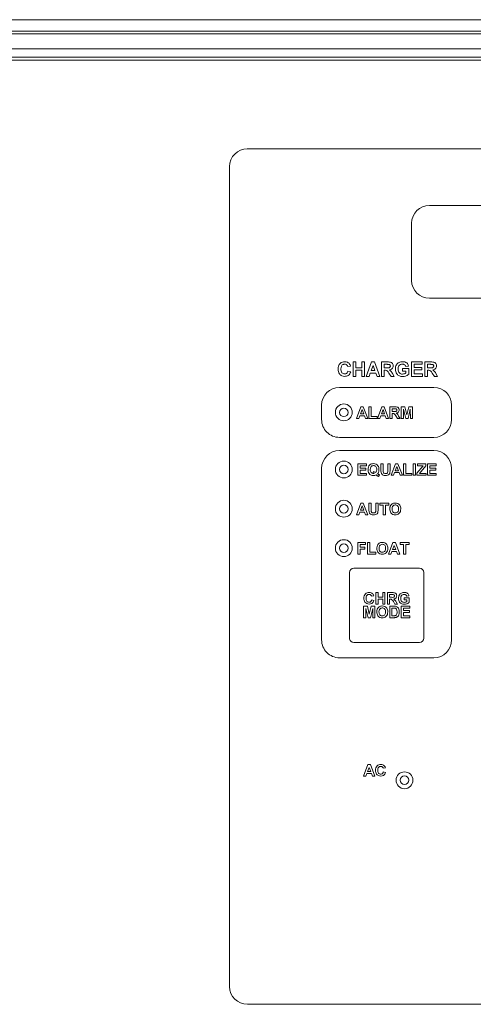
# Paper-space layout '3' of a CAD drawing. Header units: inches. Extents: x 1 to 109, y 1 to 85.
# Tile 36 of 44: x 47.18 to 50.35, y 58.51 to 65.4. Entities that reach past the tile are written whole.
import ezdxf

# ---------------------------------------------------------------- set-up
doc = ezdxf.new("R2010")
doc.units = ezdxf.units.IN
doc.header["$MEASUREMENT"] = 0

psp = doc.layouts.new('3')

# ---------------------------------------------------------------- linework, layer by layer
at = {"color": 7, "linetype": 'Continuous', "lineweight": 15, "ltscale": 5}
for p, q in [((40.9398, 65.3971), (56.7248, 65.3971)), ((56.7248, 65.3173), (40.9398, 65.3173)), ((42.0298, 65.2973), (56.1798, 65.2973)), ((56.4049, 65.1937), (41.1427, 65.1937)), ((56.4049, 65.1339), (41.1427, 65.1339)), ((41.0427, 65.1139), (56.4049, 65.1139)), ((48.7687, 64.4936), (48.8937, 64.4936)), ((48.8937, 64.4942), (48.8937, 64.4936)), ((54.2687, 64.4936), (48.8937, 64.4942)), ((48.6438, 58.6307), (48.6437, 64.3686)), ((52.9937, 64.0971), (50.0437, 64.0971)), ((49.9187, 63.9721), (49.9187, 63.5721)), ((50.0437, 63.4471), (52.9937, 63.4471)), ((49.5093, 62.9006), (49.5093, 63.0017)), ((49.5093, 63.0017), (49.5288, 63.0017)), ((49.5288, 63.0017), (49.5288, 62.9615)), ((49.5702, 62.9615), (49.5702, 63.0017)), ((49.5702, 63.0017), (49.5897, 63.0017)), ((49.5897, 63.0017), (49.5897, 62.9006)), ((49.6001, 62.9006), (49.6383, 63.0017)), ((49.6383, 63.0017), (49.6589, 63.0017)), ((49.6589, 63.0017), (49.6973, 62.9006)), ((49.7077, 62.9006), (49.7077, 63.0017)), ((49.7077, 63.0017), (49.7501, 63.0017)), ((49.9177, 62.9006), (49.9177, 63.0017)), ((49.9177, 63.0017), (49.9929, 63.0017)), ((49.9929, 63.0017), (49.9929, 62.9849)), ((50.011, 62.9006), (50.011, 63.0017)), ((50.011, 63.0017), (50.0534, 63.0017)), ((49.4912, 62.9732), (49.4717, 62.9693)), ((49.473, 62.9382), (49.4925, 62.9317)), ((49.5288, 62.9615), (49.5702, 62.9615)), ((49.5702, 62.9447), (49.5288, 62.9447)), ((49.5288, 62.9447), (49.5288, 62.9006)), ((49.5702, 62.9006), (49.5702, 62.9447)), ((49.6293, 62.9239), (49.6208, 62.9006)), ((49.6681, 62.9239), (49.6293, 62.9239)), ((49.6487, 62.9771), (49.6354, 62.9408)), ((49.6354, 62.9408), (49.662, 62.9408)), ((49.662, 62.9408), (49.6487, 62.9771)), ((49.6767, 62.9006), (49.6681, 62.9239)), ((49.7436, 62.9849), (49.7271, 62.9849)), ((49.7271, 62.9849), (49.7271, 62.9602)), ((49.7271, 62.9602), (49.7428, 62.9602)), ((49.7315, 62.9434), (49.7271, 62.9434)), ((49.7271, 62.9434), (49.7271, 62.9006)), ((49.7744, 62.9006), (49.76, 62.9236)), ((49.7849, 62.9206), (49.7971, 62.9006)), ((49.8541, 62.9382), (49.8541, 62.9551)), ((49.8541, 62.9551), (49.8982, 62.9551)), ((49.8788, 62.9382), (49.8541, 62.9382)), ((49.8969, 62.9732), (49.8775, 62.9693)), ((49.8788, 62.925), (49.8788, 62.9382)), ((49.8982, 62.9551), (49.8982, 62.9144)), ((49.9929, 62.9849), (49.9371, 62.9849)), ((49.9371, 62.9849), (49.9371, 62.9628)), ((49.9371, 62.9628), (49.989, 62.9628)), ((49.989, 62.946), (49.9371, 62.946)), ((49.9371, 62.946), (49.9371, 62.9175)), ((49.989, 62.9628), (49.989, 62.946)), ((50.047, 62.9849), (50.0304, 62.9849)), ((50.0304, 62.9849), (50.0304, 62.9602)), ((50.0304, 62.9602), (50.0461, 62.9602)), ((50.0348, 62.9434), (50.0304, 62.9434)), ((50.0304, 62.9434), (50.0304, 62.9006)), ((50.0777, 62.9006), (50.0633, 62.9236)), ((50.0882, 62.9206), (50.1005, 62.9006)), ((49.5288, 62.9006), (49.5093, 62.9006)), ((49.5897, 62.9006), (49.5702, 62.9006)), ((49.6208, 62.9006), (49.6001, 62.9006)), ((49.6973, 62.9006), (49.6767, 62.9006)), ((49.7271, 62.9006), (49.7077, 62.9006)), ((49.7971, 62.9006), (49.7744, 62.9006)), ((49.9942, 62.9006), (49.9177, 62.9006)), ((49.9371, 62.9175), (49.9942, 62.9175)), ((49.9942, 62.9175), (49.9942, 62.9006)), ((50.0304, 62.9006), (50.011, 62.9006)), ((50.1005, 62.9006), (50.0777, 62.9006)), ((50.0737, 62.8237), (49.4137, 62.8237)), ((49.2887, 62.6987), (49.2887, 62.5987)), ((49.5336, 62.6068), (49.5642, 62.6877)), ((49.5725, 62.668), (49.5619, 62.6389)), ((49.5642, 62.6877), (49.5806, 62.6877)), ((49.5831, 62.6389), (49.5725, 62.668)), ((49.5806, 62.6877), (49.6114, 62.6068)), ((49.6197, 62.6877), (49.6352, 62.6877)), ((49.6197, 62.6068), (49.6197, 62.6877)), ((49.6352, 62.6877), (49.6352, 62.6203)), ((49.6798, 62.6068), (49.7104, 62.6877)), ((49.7187, 62.668), (49.7081, 62.6389)), ((49.7104, 62.6877), (49.7269, 62.6877)), ((49.7293, 62.6389), (49.7187, 62.668)), ((49.7269, 62.6877), (49.7576, 62.6068)), ((49.7659, 62.6068), (49.7659, 62.6877)), ((49.7659, 62.6877), (49.7998, 62.6877)), ((49.7947, 62.6742), (49.7814, 62.6742)), ((49.7814, 62.6742), (49.7814, 62.6545)), ((49.7814, 62.6545), (49.794, 62.6545)), ((49.8457, 62.6068), (49.8457, 62.6877)), ((49.8457, 62.6877), (49.8721, 62.6877)), ((49.8618, 62.6705), (49.8613, 62.6068)), ((49.877, 62.6068), (49.8618, 62.6705)), ((49.8721, 62.6877), (49.8857, 62.6325)), ((49.8857, 62.6325), (49.8993, 62.6877)), ((49.9095, 62.6705), (49.8943, 62.6068)), ((49.8993, 62.6877), (49.9256, 62.6877)), ((49.91, 62.6068), (49.9095, 62.6705)), ((49.9256, 62.6877), (49.9256, 62.6068)), ((50.1987, 62.5987), (50.1987, 62.6987)), ((49.5502, 62.6068), (49.5336, 62.6068)), ((49.557, 62.6255), (49.5502, 62.6068)), ((49.588, 62.6255), (49.557, 62.6255)), ((49.5619, 62.6389), (49.5831, 62.6389)), ((49.5949, 62.6068), (49.588, 62.6255)), ((49.6114, 62.6068), (49.5949, 62.6068)), ((49.6767, 62.6068), (49.6197, 62.6068)), ((49.6352, 62.6203), (49.6767, 62.6203)), ((49.6767, 62.6203), (49.6767, 62.6068)), ((49.6964, 62.6068), (49.6798, 62.6068)), ((49.7032, 62.6255), (49.6964, 62.6068)), ((49.7343, 62.6255), (49.7032, 62.6255)), ((49.7081, 62.6389), (49.7293, 62.6389)), ((49.7411, 62.6068), (49.7343, 62.6255)), ((49.7576, 62.6068), (49.7411, 62.6068)), ((49.7814, 62.6068), (49.7659, 62.6068)), ((49.7849, 62.641), (49.7814, 62.641)), ((49.7814, 62.641), (49.7814, 62.6068)), ((49.8193, 62.6068), (49.8078, 62.6252)), ((49.8374, 62.6068), (49.8193, 62.6068)), ((49.8276, 62.6228), (49.8374, 62.6068)), ((49.8613, 62.6068), (49.8457, 62.6068)), ((49.8943, 62.6068), (49.877, 62.6068)), ((49.9256, 62.6068), (49.91, 62.6068)), ((49.4137, 62.4737), (50.0737, 62.4737)), ((50.0737, 62.3812), (49.4137, 62.3812)), ((49.2887, 62.2562), (49.2887, 61.0562)), ((49.5419, 62.208), (49.5419, 62.2889)), ((49.5419, 62.2889), (49.602, 62.2889)), ((49.602, 62.2754), (49.5574, 62.2754)), ((49.5574, 62.2754), (49.5574, 62.2578)), ((49.5574, 62.2578), (49.5989, 62.2578)), ((49.5989, 62.2443), (49.5574, 62.2443)), ((49.5574, 62.2443), (49.5574, 62.2215)), ((49.5989, 62.2578), (49.5989, 62.2443)), ((49.602, 62.2889), (49.602, 62.2754)), ((49.6477, 62.2256), (49.6522, 62.235)), ((49.7037, 62.2889), (49.7192, 62.2889)), ((49.7037, 62.2459), (49.7037, 62.2889)), ((49.7192, 62.2889), (49.7192, 62.245)), ((49.7524, 62.244), (49.7524, 62.2889)), ((49.7524, 62.2889), (49.768, 62.2889)), ((49.768, 62.2889), (49.768, 62.2466)), ((49.7763, 62.208), (49.8068, 62.2889)), ((49.8151, 62.2692), (49.8046, 62.2401)), ((49.8046, 62.2401), (49.8258, 62.2401)), ((49.8068, 62.2889), (49.8233, 62.2889)), ((49.8258, 62.2401), (49.8151, 62.2692)), ((49.8233, 62.2889), (49.854, 62.208)), ((49.8623, 62.2889), (49.8779, 62.2889)), ((49.8623, 62.208), (49.8623, 62.2889)), ((49.8779, 62.2889), (49.8779, 62.2215)), ((49.9297, 62.208), (49.9297, 62.2889)), ((49.9297, 62.2889), (49.9453, 62.2889)), ((49.9453, 62.2889), (49.9453, 62.208)), ((49.9546, 62.2225), (49.9993, 62.2754)), ((49.9598, 62.2754), (49.9598, 62.2889)), ((49.9598, 62.2889), (50.0189, 62.2889)), ((49.9993, 62.2754), (49.9598, 62.2754)), ((50.0189, 62.2754), (49.9734, 62.2215)), ((50.0189, 62.2889), (50.0189, 62.2754)), ((50.0303, 62.2889), (50.0905, 62.2889)), ((50.0303, 62.208), (50.0303, 62.2889)), ((50.0905, 62.2754), (50.0459, 62.2754)), ((50.0459, 62.2754), (50.0459, 62.2578)), ((50.0459, 62.2578), (50.0874, 62.2578)), ((50.0874, 62.2443), (50.0459, 62.2443)), ((50.0459, 62.2443), (50.0459, 62.2215)), ((50.0874, 62.2578), (50.0874, 62.2443)), ((50.0905, 62.2889), (50.0905, 62.2754)), ((50.1987, 61.0562), (50.1987, 62.2562)), ((49.6031, 62.208), (49.5419, 62.208)), ((49.5574, 62.2215), (49.6031, 62.2215)), ((49.6031, 62.2215), (49.6031, 62.208)), ((49.6933, 62.2121), (49.6873, 62.2007)), ((49.7929, 62.208), (49.7763, 62.208)), ((49.7997, 62.2267), (49.7929, 62.208)), ((49.8307, 62.2267), (49.7997, 62.2267)), ((49.8375, 62.208), (49.8307, 62.2267)), ((49.854, 62.208), (49.8375, 62.208)), ((49.9194, 62.208), (49.8623, 62.208)), ((49.8779, 62.2215), (49.9194, 62.2215)), ((49.9194, 62.2215), (49.9194, 62.208)), ((49.9453, 62.208), (49.9297, 62.208)), ((49.9546, 62.208), (49.9546, 62.2225)), ((50.02, 62.208), (49.9546, 62.208)), ((49.9734, 62.2215), (50.02, 62.2215)), ((50.02, 62.2215), (50.02, 62.208)), ((50.0915, 62.208), (50.0303, 62.208)), ((50.0459, 62.2215), (50.0915, 62.2215)), ((50.0915, 62.2215), (50.0915, 62.208)), ((49.5336, 61.9324), (49.5642, 62.0133)), ((49.5725, 61.9936), (49.5619, 61.9645)), ((49.5619, 61.9645), (49.5831, 61.9645)), ((49.5642, 62.0133), (49.5806, 62.0133)), ((49.5831, 61.9645), (49.5725, 61.9936)), ((49.5806, 62.0133), (49.6114, 61.9324)), ((49.6197, 62.0133), (49.6352, 62.0133)), ((49.6197, 61.9703), (49.6197, 62.0133)), ((49.6352, 62.0133), (49.6352, 61.9694)), ((49.6684, 61.9684), (49.6684, 62.0133)), ((49.6684, 62.0133), (49.684, 62.0133)), ((49.684, 62.0133), (49.684, 61.971)), ((49.6954, 61.9998), (49.6954, 62.0133)), ((49.6954, 62.0133), (49.7586, 62.0133)), ((49.7192, 61.9998), (49.6954, 61.9998)), ((49.7192, 61.9324), (49.7192, 61.9998)), ((49.7586, 61.9998), (49.7348, 61.9998)), ((49.7348, 61.9998), (49.7348, 61.9324)), ((49.7586, 62.0133), (49.7586, 61.9998)), ((49.5502, 61.9324), (49.5336, 61.9324)), ((49.557, 61.9511), (49.5502, 61.9324)), ((49.588, 61.9511), (49.557, 61.9511)), ((49.5949, 61.9324), (49.588, 61.9511)), ((49.6114, 61.9324), (49.5949, 61.9324)), ((49.7348, 61.9324), (49.7192, 61.9324)), ((49.5419, 61.7377), (49.5968, 61.7377)), ((49.5419, 61.6568), (49.5419, 61.7377)), ((49.5968, 61.7242), (49.5574, 61.7242)), ((49.5574, 61.7242), (49.5574, 61.7045)), ((49.5574, 61.7045), (49.5917, 61.7045)), ((49.5917, 61.691), (49.5574, 61.691)), ((49.5574, 61.691), (49.5574, 61.6568)), ((49.5917, 61.7045), (49.5917, 61.691)), ((49.5968, 61.7377), (49.5968, 61.7242)), ((49.6103, 61.6568), (49.6103, 61.7377)), ((49.6103, 61.7377), (49.6259, 61.7377)), ((49.6259, 61.7377), (49.6259, 61.6703)), ((49.7576, 61.6568), (49.7882, 61.7377)), ((49.7965, 61.718), (49.7859, 61.6889)), ((49.7859, 61.6889), (49.8071, 61.6889)), ((49.7882, 61.7377), (49.8047, 61.7377)), ((49.8071, 61.6889), (49.7965, 61.718)), ((49.8047, 61.7377), (49.8354, 61.6568)), ((49.8385, 61.7242), (49.8385, 61.7377)), ((49.8385, 61.7377), (49.9017, 61.7377)), ((49.8623, 61.7242), (49.8385, 61.7242)), ((49.8623, 61.6568), (49.8623, 61.7242)), ((49.9017, 61.7242), (49.8779, 61.7242)), ((49.8779, 61.7242), (49.8779, 61.6568)), ((49.9017, 61.7377), (49.9017, 61.7242)), ((49.5574, 61.6568), (49.5419, 61.6568)), ((49.6674, 61.6568), (49.6103, 61.6568)), ((49.6259, 61.6703), (49.6674, 61.6703)), ((49.6674, 61.6703), (49.6674, 61.6568)), ((49.7742, 61.6568), (49.7576, 61.6568)), ((49.781, 61.6755), (49.7742, 61.6568)), ((49.8121, 61.6755), (49.781, 61.6755)), ((49.8189, 61.6568), (49.8121, 61.6755)), ((49.8354, 61.6568), (49.8189, 61.6568)), ((49.8779, 61.6568), (49.8623, 61.6568)), ((49.9737, 61.5587), (49.5137, 61.5587)), ((49.4837, 61.5287), (49.4837, 61.0687)), ((50.0037, 61.0687), (50.0037, 61.5287)), ((49.6535, 61.3645), (49.638, 61.3614)), ((49.639, 61.3365), (49.6546, 61.3313)), ((49.668, 61.3064), (49.668, 61.3873)), ((49.668, 61.3873), (49.6836, 61.3873)), ((49.6836, 61.3873), (49.6836, 61.3551)), ((49.6836, 61.3551), (49.7168, 61.3551)), ((49.7168, 61.3417), (49.6836, 61.3417)), ((49.6836, 61.3417), (49.6836, 61.3064)), ((49.7168, 61.3551), (49.7168, 61.3873)), ((49.7168, 61.3873), (49.7323, 61.3873)), ((49.7168, 61.3064), (49.7168, 61.3417)), ((49.7323, 61.3873), (49.7323, 61.3064)), ((49.7489, 61.3064), (49.7489, 61.3873)), ((49.7489, 61.3873), (49.7829, 61.3873)), ((49.7645, 61.3738), (49.7645, 61.3541)), ((49.7777, 61.3738), (49.7645, 61.3738)), ((49.7645, 61.3541), (49.777, 61.3541)), ((49.768, 61.3406), (49.7645, 61.3406)), ((49.7645, 61.3406), (49.7645, 61.3064)), ((49.8661, 61.3365), (49.8661, 61.35)), ((49.8661, 61.35), (49.9014, 61.35)), ((49.8858, 61.3365), (49.8661, 61.3365)), ((49.9003, 61.3645), (49.8848, 61.3614)), ((49.8858, 61.3259), (49.8858, 61.3365)), ((49.9014, 61.35), (49.9014, 61.3175)), ((49.5825, 61.2117), (49.5825, 61.2926)), ((49.5825, 61.2926), (49.6088, 61.2926)), ((49.5986, 61.2754), (49.598, 61.2117)), ((49.6137, 61.2117), (49.5986, 61.2754)), ((49.6088, 61.2926), (49.6224, 61.2374)), ((49.6224, 61.2374), (49.636, 61.2926)), ((49.6463, 61.2754), (49.6311, 61.2117)), ((49.636, 61.2926), (49.6623, 61.2926)), ((49.6468, 61.2117), (49.6463, 61.2754)), ((49.6623, 61.2926), (49.6623, 61.2117)), ((49.6836, 61.3064), (49.668, 61.3064)), ((49.7323, 61.3064), (49.7168, 61.3064)), ((49.7645, 61.3064), (49.7489, 61.3064)), ((49.765, 61.2926), (49.7947, 61.2926)), ((49.765, 61.2117), (49.765, 61.2926)), ((49.7883, 61.2791), (49.7806, 61.2791)), ((49.7806, 61.2791), (49.7806, 61.2252)), ((49.8023, 61.3064), (49.7908, 61.3248)), ((49.8205, 61.3064), (49.8023, 61.3064)), ((49.8107, 61.3224), (49.8205, 61.3064)), ((49.8459, 61.2117), (49.8459, 61.2926)), ((49.8459, 61.2926), (49.906, 61.2926)), ((49.906, 61.2791), (49.8615, 61.2791)), ((49.8615, 61.2791), (49.8615, 61.2615)), ((49.906, 61.2926), (49.906, 61.2791)), ((49.598, 61.2117), (49.5825, 61.2117)), ((49.6311, 61.2117), (49.6137, 61.2117)), ((49.6623, 61.2117), (49.6468, 61.2117)), ((49.7955, 61.2117), (49.765, 61.2117)), ((49.7806, 61.2252), (49.7934, 61.2252)), ((49.9071, 61.2117), (49.8459, 61.2117)), ((49.8615, 61.2615), (49.9029, 61.2615)), ((49.9029, 61.248), (49.8615, 61.248)), ((49.8615, 61.248), (49.8615, 61.2252)), ((49.8615, 61.2252), (49.9071, 61.2252)), ((49.9029, 61.2615), (49.9029, 61.248)), ((49.9071, 61.2252), (49.9071, 61.2117)), ((49.5137, 61.0387), (49.9737, 61.0387)), ((49.4137, 60.9312), (50.0737, 60.9312)), ((49.5826, 60.1027), (49.6132, 60.1836)), ((49.6215, 60.1639), (49.6109, 60.1349)), ((49.6132, 60.1836), (49.6297, 60.1836)), ((49.6322, 60.1349), (49.6215, 60.1639)), ((49.6297, 60.1836), (49.6604, 60.1027)), ((49.5992, 60.1027), (49.5826, 60.1027)), ((49.6061, 60.1214), (49.5992, 60.1027)), ((49.6371, 60.1214), (49.6061, 60.1214)), ((49.6109, 60.1349), (49.6322, 60.1349)), ((49.6439, 60.1027), (49.6371, 60.1214)), ((49.6604, 60.1027), (49.6439, 60.1027)), ((49.7351, 60.1608), (49.7195, 60.1577)), ((49.7206, 60.1328), (49.7361, 60.1276)), ((48.7688, 58.5057), (54.2688, 58.5056))]:
    psp.add_line(p, q, dxfattribs=at)
at = {"color": 7, "linetype": 'Continuous', "lineweight": 15, "ltscale": 25}
for centre, radius in [((49.4437, 62.6487), 0.059), ((49.4437, 62.6487), 0.03), ((49.4437, 62.2487), 0.059), ((49.4437, 62.2487), 0.03), ((49.4437, 61.9743), 0.059), ((49.4437, 61.9737), 0.03), ((49.4437, 61.6987), 0.059), ((49.4437, 61.6987), 0.03), ((49.8687, 60.0737), 0.059), ((49.8687, 60.0737), 0.03)]:
    psp.add_circle(centre, radius, dxfattribs=at)
for centre, radius, start, end in [((48.7687, 64.3686), 0.125, 90.00629, 180.00041), ((50.0437, 63.9721), 0.125, 90.00041, 180.00041), ((50.0437, 63.5721), 0.125, 180.00041, 270.00041), ((49.4137, 62.6987), 0.125, 90.00079, 180.00079), ((50.0737, 62.6987), 0.125, 0.00079, 90.00079), ((49.4137, 62.5987), 0.125, 180.00079, 270.00079), ((50.0737, 62.5987), 0.125, 270.00079, 0.00079), ((49.4137, 62.2562), 0.125, 90.00079, 180.00041), ((50.0737, 62.2562), 0.125, 0.00079, 90.00079), ((49.5137, 61.5287), 0.03, 90.00041, 180.00041), ((49.9737, 61.5287), 0.03, 0.00079, 90.00041), ((49.5137, 61.0687), 0.03, 180.00041, 270.00079), ((49.9737, 61.0687), 0.03, 270.00079, 0.00079), ((49.4137, 61.0562), 0.125, 180.00041, 270.00079), ((50.0737, 61.0562), 0.125, 270.00079, 0.00079), ((48.7688, 58.6307), 0.125, 180.00041, 269.99981)]:
    psp.add_arc(centre, radius, start, end, dxfattribs=at)
at = {"color": 7, "linetype": 'Continuous', "lineweight": 15, "ltscale": 5}
for points, knots in [([(49.4043, 62.9509), (49.4048, 62.9584), (49.4057, 62.9732), (49.417, 62.9914), (49.4336, 63.0017), (49.4453, 63.0026), (49.4511, 63.003)], [0, 0, 0, 0, 0.280688, 0.559622, 0.779535, 1, 1, 1, 1]), ([(49.4511, 63.003), (49.4573, 63.0026), (49.4684, 63.0018), (49.4771, 62.995), (49.4809, 62.992)], [0, 0, 0, 0, 0.559913, 1, 1, 1, 1]), ([(49.4809, 62.992), (49.4835, 62.9888), (49.4881, 62.9832), (49.4902, 62.9763), (49.4912, 62.9732)], [0, 0, 0, 0, 0.5589598, 1, 1, 1, 1]), ([(49.7501, 63.0017), (49.7547, 63.0017), (49.7638, 63.0015), (49.7755, 62.9991), (49.7827, 62.993), (49.7879, 62.9853), (49.7888, 62.9783), (49.7893, 62.9737)], [0, 0, 0, 0, 0.251138, 0.500538, 0.625743, 0.751054, 1, 1, 1, 1]), ([(49.8049, 62.9515), (49.8052, 62.9567), (49.8059, 62.9672), (49.8115, 62.9809), (49.82, 62.9916), (49.827, 62.9959), (49.8305, 62.998)], [0, 0, 0, 0, 0.280146, 0.55998, 0.779944, 1, 1, 1, 1]), ([(49.8305, 62.998), (49.8349, 62.9997), (49.8426, 63.0027), (49.8508, 63.0029), (49.8544, 63.003)], [0, 0, 0, 0, 0.559238, 1, 1, 1, 1]), ([(49.8544, 63.003), (49.8598, 63.0028), (49.8704, 63.0023), (49.8842, 62.9958), (49.8933, 62.9853), (49.8957, 62.9772), (49.8969, 62.9732)], [0, 0, 0, 0, 0.2806738, 0.55986, 0.7797589, 1, 1, 1, 1]), ([(50.0534, 63.0017), (50.058, 63.0017), (50.0672, 63.0015), (50.0789, 62.9991), (50.086, 62.993), (50.0913, 62.9853), (50.0921, 62.9783), (50.0927, 62.9737)], [0, 0, 0, 0, 0.251138, 0.500538, 0.625743, 0.751054, 1, 1, 1, 1]), ([(49.4504, 62.9006), (49.4432, 62.9014), (49.4288, 62.903), (49.413, 62.9169), (49.4053, 62.934), (49.4046, 62.9453), (49.4043, 62.9509)], [0, 0, 0, 0, 0.279571, 0.558708, 0.779053, 1, 1, 1, 1]), ([(49.4498, 62.9862), (49.4467, 62.9859), (49.4407, 62.9855), (49.4327, 62.9807), (49.4246, 62.9701), (49.4241, 62.9597), (49.4238, 62.9524)], [0, 0, 0, 0, 0.18715, 0.3739802, 0.5607377, 1, 1, 1, 1]), ([(49.4238, 62.9524), (49.4239, 62.9478), (49.4242, 62.9386), (49.4289, 62.9262), (49.4387, 62.9186), (49.446, 62.9178), (49.4496, 62.9175)], [0, 0, 0, 0, 0.281346, 0.560537, 0.780083, 1, 1, 1, 1]), ([(49.4496, 62.9175), (49.4528, 62.9178), (49.4592, 62.9184), (49.4688, 62.9255), (49.4714, 62.9334), (49.473, 62.9382)], [0, 0, 0, 0, 0.280473, 0.560455, 1, 1, 1, 1]), ([(49.4717, 62.9693), (49.4708, 62.972), (49.469, 62.9774), (49.4631, 62.9828), (49.4564, 62.9858), (49.452, 62.986), (49.4498, 62.9862)], [0, 0, 0, 0, 0.27983, 0.559275, 0.779493, 1, 1, 1, 1]), ([(49.4925, 62.9317), (49.4907, 62.9267), (49.4871, 62.9167), (49.4728, 62.9029), (49.4589, 62.9015), (49.4504, 62.9006)], [0, 0, 0, 0, 0.281276, 0.561399, 1, 1, 1, 1]), ([(49.76, 62.9236), (49.7564, 62.9297), (49.7513, 62.9382), (49.7396, 62.9435), (49.7342, 62.9434), (49.7315, 62.9434)], [0, 0, 0, 0, 0.560986, 0.779305, 1, 1, 1, 1]), ([(49.7428, 62.9602), (49.7485, 62.96), (49.7556, 62.9598), (49.764, 62.962), (49.7674, 62.9647), (49.7696, 62.9685), (49.7698, 62.9714), (49.7699, 62.9728)], [0, 0, 0, 0, 0.500908, 0.625718, 0.750365, 0.875021, 1, 1, 1, 1]), ([(49.7591, 62.9845), (49.7562, 62.9847), (49.7511, 62.9849), (49.7459, 62.9849), (49.7436, 62.9849)], [0, 0, 0, 0, 0.559921, 1, 1, 1, 1]), ([(49.7699, 62.9728), (49.7697, 62.9745), (49.7695, 62.9778), (49.7658, 62.9828), (49.7616, 62.9839), (49.7591, 62.9845)], [0, 0, 0, 0, 0.281084, 0.561281, 1, 1, 1, 1]), ([(49.7893, 62.9737), (49.789, 62.9698), (49.7883, 62.962), (49.7817, 62.9528), (49.773, 62.9477), (49.767, 62.9465), (49.764, 62.9459)], [0, 0, 0, 0, 0.279943, 0.558974, 0.779184, 1, 1, 1, 1]), ([(49.764, 62.9459), (49.7687, 62.9419), (49.7773, 62.9347), (49.7825, 62.9249), (49.7849, 62.9206)], [0, 0, 0, 0, 0.558188, 1, 1, 1, 1]), ([(49.8555, 62.8993), (49.8478, 62.9), (49.8325, 62.9014), (49.8147, 62.9153), (49.8063, 62.9335), (49.8054, 62.9455), (49.8049, 62.9515)], [0, 0, 0, 0, 0.280091, 0.558748, 0.779191, 1, 1, 1, 1]), ([(49.8542, 62.9862), (49.8494, 62.9857), (49.8397, 62.9848), (49.8292, 62.9753), (49.8248, 62.9636), (49.8245, 62.9561), (49.8243, 62.9523)], [0, 0, 0, 0, 0.279802, 0.558331, 0.778826, 1, 1, 1, 1]), ([(49.8243, 62.9523), (49.8246, 62.9474), (49.825, 62.9375), (49.8315, 62.9247), (49.8424, 62.9172), (49.8502, 62.9165), (49.8541, 62.9162)], [0, 0, 0, 0, 0.2810362, 0.5600061, 0.7797692, 1, 1, 1, 1]), ([(49.8541, 62.9162), (49.8591, 62.9168), (49.868, 62.9179), (49.8755, 62.9228), (49.8788, 62.925)], [0, 0, 0, 0, 0.559098, 1, 1, 1, 1]), ([(49.8775, 62.9693), (49.8764, 62.9721), (49.8744, 62.9775), (49.8681, 62.983), (49.861, 62.9858), (49.8565, 62.9861), (49.8542, 62.9862)], [0, 0, 0, 0, 0.279821, 0.559279, 0.779466, 1, 1, 1, 1]), ([(50.0633, 62.9236), (50.0597, 62.9297), (50.0546, 62.9382), (50.043, 62.9435), (50.0375, 62.9434), (50.0348, 62.9434)], [0, 0, 0, 0, 0.5609861, 0.7793046, 1, 1, 1, 1]), ([(50.0461, 62.9602), (50.0518, 62.96), (50.059, 62.9598), (50.0673, 62.962), (50.0708, 62.9647), (50.073, 62.9685), (50.0731, 62.9714), (50.0732, 62.9728)], [0, 0, 0, 0, 0.500908, 0.625718, 0.750365, 0.875021, 1, 1, 1, 1]), ([(50.0624, 62.9845), (50.0595, 62.9847), (50.0544, 62.9849), (50.0492, 62.9849), (50.047, 62.9849)], [0, 0, 0, 0, 0.559921, 1, 1, 1, 1]), ([(50.0732, 62.9728), (50.0731, 62.9745), (50.0728, 62.9778), (50.0691, 62.9828), (50.065, 62.9839), (50.0624, 62.9845)], [0, 0, 0, 0, 0.2810837, 0.5612808, 1, 1, 1, 1]), ([(50.0927, 62.9737), (50.0923, 62.9698), (50.0917, 62.962), (50.0851, 62.9528), (50.0763, 62.9477), (50.0703, 62.9465), (50.0673, 62.9459)], [0, 0, 0, 0, 0.279943, 0.558974, 0.779184, 1, 1, 1, 1]), ([(50.0673, 62.9459), (50.0721, 62.9419), (50.0806, 62.9347), (50.0859, 62.9249), (50.0882, 62.9206)], [0, 0, 0, 0, 0.558188, 1, 1, 1, 1]), ([(49.8982, 62.9144), (49.8909, 62.9097), (49.8779, 62.9011), (49.8624, 62.8999), (49.8555, 62.8993)], [0, 0, 0, 0, 0.5589632, 1, 1, 1, 1]), ([(49.794, 62.6545), (49.7985, 62.6543), (49.8043, 62.6542), (49.8109, 62.6559), (49.8137, 62.6581), (49.8154, 62.6611), (49.8156, 62.6634), (49.8157, 62.6646)], [0, 0, 0, 0, 0.500908, 0.625718, 0.750365, 0.875021, 1, 1, 1, 1]), ([(49.807, 62.6739), (49.8047, 62.674), (49.8006, 62.6742), (49.7965, 62.6742), (49.7947, 62.6742)], [0, 0, 0, 0, 0.559921, 1, 1, 1, 1]), ([(49.7998, 62.6877), (49.8035, 62.6876), (49.8108, 62.6875), (49.8202, 62.6856), (49.8259, 62.6807), (49.8301, 62.6746), (49.8308, 62.669), (49.8312, 62.6653)], [0, 0, 0, 0, 0.2511382, 0.5005379, 0.6257426, 0.7510544, 1, 1, 1, 1]), ([(49.8157, 62.6646), (49.8156, 62.6659), (49.8153, 62.6685), (49.8124, 62.6725), (49.8091, 62.6734), (49.807, 62.6739)], [0, 0, 0, 0, 0.2810837, 0.5612808, 1, 1, 1, 1]), ([(49.8312, 62.6653), (49.831, 62.6622), (49.8304, 62.6559), (49.8252, 62.6485), (49.8181, 62.6445), (49.8133, 62.6435), (49.8109, 62.643)], [0, 0, 0, 0, 0.2799434, 0.5589736, 0.7791835, 1, 1, 1, 1]), ([(49.8109, 62.643), (49.8147, 62.6398), (49.8216, 62.6341), (49.8258, 62.6263), (49.8276, 62.6228)], [0, 0, 0, 0, 0.558188, 1, 1, 1, 1]), ([(49.8078, 62.6252), (49.8048, 62.6301), (49.8008, 62.6369), (49.7915, 62.6411), (49.7871, 62.641), (49.7849, 62.641)], [0, 0, 0, 0, 0.560986, 0.779305, 1, 1, 1, 1]), ([(49.6134, 62.2484), (49.6138, 62.2545), (49.6146, 62.2665), (49.624, 62.2811), (49.6378, 62.2889), (49.6472, 62.2896), (49.6519, 62.2899)], [0, 0, 0, 0, 0.280611, 0.559473, 0.779376, 1, 1, 1, 1]), ([(49.6523, 62.207), (49.6462, 62.2075), (49.6341, 62.2085), (49.6204, 62.2198), (49.6142, 62.2342), (49.6137, 62.2437), (49.6134, 62.2484)], [0, 0, 0, 0, 0.280094, 0.55863, 0.778953, 1, 1, 1, 1]), ([(49.6518, 62.2764), (49.648, 62.276), (49.6404, 62.2751), (49.6301, 62.2647), (49.6294, 62.2547), (49.629, 62.2486)], [0, 0, 0, 0, 0.280274, 0.559935, 1, 1, 1, 1]), ([(49.629, 62.2486), (49.6292, 62.2449), (49.6295, 62.2373), (49.6341, 62.2276), (49.642, 62.2214), (49.648, 62.2208), (49.651, 62.2204)], [0, 0, 0, 0, 0.281112, 0.560283, 0.780117, 1, 1, 1, 1]), ([(49.6746, 62.2484), (49.6745, 62.2522), (49.6741, 62.2598), (49.6692, 62.2697), (49.6609, 62.2756), (49.6549, 62.2762), (49.6518, 62.2764)], [0, 0, 0, 0, 0.281125, 0.560142, 0.779815, 1, 1, 1, 1]), ([(49.6519, 62.2899), (49.6579, 62.2894), (49.6699, 62.2883), (49.6833, 62.277), (49.6894, 62.2627), (49.6899, 62.2534), (49.6902, 62.2487)], [0, 0, 0, 0, 0.279931, 0.558662, 0.778972, 1, 1, 1, 1]), ([(49.6522, 62.235), (49.6552, 62.2338), (49.6605, 62.2318), (49.6653, 62.2286), (49.6674, 62.2272)], [0, 0, 0, 0, 0.55986, 1, 1, 1, 1]), ([(49.6674, 62.2272), (49.6698, 62.2308), (49.6742, 62.2372), (49.6745, 62.2449), (49.6746, 62.2484)], [0, 0, 0, 0, 0.557902, 1, 1, 1, 1]), ([(49.6873, 62.2305), (49.6863, 62.2282), (49.6845, 62.224), (49.6816, 62.2205), (49.6804, 62.2189)], [0, 0, 0, 0, 0.559768, 1, 1, 1, 1]), ([(49.6902, 62.2487), (49.6901, 62.2452), (49.6899, 62.239), (49.6881, 62.2331), (49.6873, 62.2305)], [0, 0, 0, 0, 0.56001, 1, 1, 1, 1]), ([(49.7053, 62.2255), (49.7047, 62.2293), (49.7037, 62.236), (49.7037, 62.2429), (49.7037, 62.2459)], [0, 0, 0, 0, 0.559743, 1, 1, 1, 1]), ([(49.7192, 62.245), (49.7192, 62.2425), (49.7192, 62.2379), (49.7196, 62.2334), (49.7199, 62.2314)], [0, 0, 0, 0, 0.56018, 1, 1, 1, 1]), ([(49.7199, 62.2314), (49.7205, 62.2295), (49.7219, 62.2257), (49.7279, 62.2211), (49.7331, 62.2207), (49.7363, 62.2204)], [0, 0, 0, 0, 0.280066, 0.560124, 1, 1, 1, 1]), ([(49.7363, 62.2204), (49.7392, 62.2206), (49.7435, 62.2208), (49.7483, 62.2239), (49.7519, 62.2284), (49.7523, 62.2357), (49.7524, 62.2413), (49.7524, 62.244)], [0, 0, 0, 0, 0.249624, 0.37455, 0.499562, 0.749, 1, 1, 1, 1]), ([(49.768, 62.2466), (49.7681, 62.2411), (49.7683, 62.2302), (49.7631, 62.2146), (49.7498, 62.2075), (49.7411, 62.2071), (49.7368, 62.207)], [0, 0, 0, 0, 0.2822197, 0.5591896, 0.778866, 1, 1, 1, 1]), ([(49.6576, 62.2215), (49.6558, 62.2224), (49.6526, 62.224), (49.6492, 62.2251), (49.6477, 62.2256)], [0, 0, 0, 0, 0.55996, 1, 1, 1, 1]), ([(49.651, 62.2204), (49.6522, 62.2205), (49.6545, 62.2206), (49.6567, 62.2212), (49.6576, 62.2215)], [0, 0, 0, 0, 0.559889, 1, 1, 1, 1]), ([(49.6695, 62.2104), (49.6664, 62.2093), (49.6608, 62.2073), (49.6549, 62.207), (49.6523, 62.207)], [0, 0, 0, 0, 0.5596432, 1, 1, 1, 1]), ([(49.6802, 62.2035), (49.6782, 62.2048), (49.6746, 62.207), (49.671, 62.2094), (49.6695, 62.2104)], [0, 0, 0, 0, 0.559954, 1, 1, 1, 1]), ([(49.6873, 62.2007), (49.686, 62.2012), (49.6835, 62.2019), (49.6812, 62.203), (49.6802, 62.2035)], [0, 0, 0, 0, 0.559851, 1, 1, 1, 1]), ([(49.6804, 62.2189), (49.6827, 62.2174), (49.6868, 62.2147), (49.6913, 62.2129), (49.6933, 62.2121)], [0, 0, 0, 0, 0.559937, 1, 1, 1, 1]), ([(49.7368, 62.207), (49.733, 62.207), (49.7256, 62.2072), (49.7157, 62.2107), (49.7084, 62.2172), (49.7063, 62.2227), (49.7053, 62.2255)], [0, 0, 0, 0, 0.28103, 0.560407, 0.780283, 1, 1, 1, 1]), ([(49.6213, 61.9499), (49.6207, 61.9537), (49.6197, 61.9604), (49.6197, 61.9673), (49.6197, 61.9703)], [0, 0, 0, 0, 0.559743, 1, 1, 1, 1]), ([(49.6352, 61.9694), (49.6352, 61.9669), (49.6352, 61.9623), (49.6356, 61.9578), (49.6359, 61.9558)], [0, 0, 0, 0, 0.56018, 1, 1, 1, 1]), ([(49.6359, 61.9558), (49.6365, 61.9539), (49.6379, 61.9501), (49.6439, 61.9455), (49.6491, 61.9451), (49.6523, 61.9448)], [0, 0, 0, 0, 0.280066, 0.560124, 1, 1, 1, 1]), ([(49.6523, 61.9448), (49.6552, 61.945), (49.6595, 61.9452), (49.6643, 61.9483), (49.6679, 61.9528), (49.6683, 61.9601), (49.6684, 61.9657), (49.6684, 61.9684)], [0, 0, 0, 0, 0.249624, 0.37455, 0.499562, 0.749, 1, 1, 1, 1]), ([(49.684, 61.971), (49.6841, 61.9655), (49.6843, 61.9546), (49.6791, 61.939), (49.6658, 61.9319), (49.6571, 61.9315), (49.6528, 61.9314)], [0, 0, 0, 0, 0.2822197, 0.5591896, 0.778866, 1, 1, 1, 1]), ([(49.7659, 61.9724), (49.766, 61.9763), (49.7662, 61.9833), (49.7685, 61.99), (49.7695, 61.9929)], [0, 0, 0, 0, 0.560171, 1, 1, 1, 1]), ([(49.8044, 61.9314), (49.7984, 61.9319), (49.7865, 61.933), (49.773, 61.9442), (49.7667, 61.9583), (49.7661, 61.9677), (49.7659, 61.9724)], [0, 0, 0, 0, 0.279942, 0.558704, 0.779045, 1, 1, 1, 1]), ([(49.7695, 61.9929), (49.7719, 61.9972), (49.7762, 62.0049), (49.7838, 62.0092), (49.7871, 62.0111)], [0, 0, 0, 0, 0.559956, 1, 1, 1, 1]), ([(49.8043, 62.0008), (49.8005, 62.0004), (49.7928, 61.9995), (49.7825, 61.989), (49.7819, 61.979), (49.7814, 61.9729)], [0, 0, 0, 0, 0.280278, 0.559877, 1, 1, 1, 1]), ([(49.7814, 61.9729), (49.7816, 61.9691), (49.782, 61.9614), (49.7871, 61.9517), (49.7953, 61.9457), (49.8013, 61.9451), (49.8043, 61.9448)], [0, 0, 0, 0, 0.281021, 0.560116, 0.779939, 1, 1, 1, 1]), ([(49.7871, 62.0111), (49.7902, 62.0122), (49.7957, 62.0141), (49.8016, 62.0142), (49.8041, 62.0143)], [0, 0, 0, 0, 0.559564, 1, 1, 1, 1]), ([(49.8041, 62.0143), (49.8102, 62.0138), (49.8222, 62.0126), (49.8356, 62.0012), (49.8419, 61.9869), (49.8424, 61.9774), (49.8426, 61.9727)], [0, 0, 0, 0, 0.279831, 0.558669, 0.779006, 1, 1, 1, 1]), ([(49.8271, 61.9731), (49.8269, 61.9769), (49.8266, 61.9845), (49.8217, 61.9943), (49.8133, 62.0001), (49.8073, 62.0006), (49.8043, 62.0008)], [0, 0, 0, 0, 0.281087, 0.560013, 0.779691, 1, 1, 1, 1]), ([(49.8043, 61.9448), (49.8082, 61.9453), (49.8159, 61.9463), (49.826, 61.957), (49.8267, 61.967), (49.8271, 61.9731)], [0, 0, 0, 0, 0.279991, 0.559768, 1, 1, 1, 1]), ([(49.8426, 61.9727), (49.8422, 61.9667), (49.8414, 61.9548), (49.832, 61.9403), (49.8184, 61.9324), (49.8091, 61.9317), (49.8044, 61.9314)], [0, 0, 0, 0, 0.280551, 0.5594882, 0.779434, 1, 1, 1, 1]), ([(49.6528, 61.9314), (49.649, 61.9314), (49.6416, 61.9316), (49.6317, 61.9351), (49.6244, 61.9416), (49.6223, 61.9471), (49.6213, 61.9499)], [0, 0, 0, 0, 0.28103, 0.560407, 0.780283, 1, 1, 1, 1]), ([(49.6757, 61.6968), (49.6758, 61.7007), (49.676, 61.7077), (49.6783, 61.7144), (49.6793, 61.7173)], [0, 0, 0, 0, 0.560171, 1, 1, 1, 1]), ([(49.7142, 61.6558), (49.7082, 61.6563), (49.6962, 61.6574), (49.6828, 61.6686), (49.6764, 61.6827), (49.6759, 61.6921), (49.6757, 61.6968)], [0, 0, 0, 0, 0.279942, 0.558704, 0.779045, 1, 1, 1, 1]), ([(49.6793, 61.7173), (49.6817, 61.7216), (49.6859, 61.7293), (49.6935, 61.7336), (49.6969, 61.7355)], [0, 0, 0, 0, 0.559956, 1, 1, 1, 1]), ([(49.7141, 61.7252), (49.7103, 61.7248), (49.7026, 61.7239), (49.6923, 61.7134), (49.6916, 61.7034), (49.6912, 61.6973)], [0, 0, 0, 0, 0.280278, 0.559877, 1, 1, 1, 1]), ([(49.6912, 61.6973), (49.6914, 61.6935), (49.6918, 61.6858), (49.6969, 61.6761), (49.7051, 61.6701), (49.7111, 61.6695), (49.7141, 61.6692)], [0, 0, 0, 0, 0.281021, 0.560116, 0.779939, 1, 1, 1, 1]), ([(49.6969, 61.7355), (49.7, 61.7366), (49.7055, 61.7385), (49.7114, 61.7386), (49.7139, 61.7387)], [0, 0, 0, 0, 0.5595644, 1, 1, 1, 1]), ([(49.7139, 61.7387), (49.72, 61.7381), (49.732, 61.737), (49.7454, 61.7256), (49.7517, 61.7113), (49.7522, 61.7018), (49.7524, 61.6971)], [0, 0, 0, 0, 0.279831, 0.558669, 0.779006, 1, 1, 1, 1]), ([(49.7369, 61.6975), (49.7367, 61.7013), (49.7364, 61.7089), (49.7315, 61.7187), (49.7231, 61.7245), (49.7171, 61.725), (49.7141, 61.7252)], [0, 0, 0, 0, 0.281087, 0.560013, 0.779691, 1, 1, 1, 1]), ([(49.7141, 61.6692), (49.718, 61.6697), (49.7257, 61.6707), (49.7357, 61.6814), (49.7364, 61.6914), (49.7369, 61.6975)], [0, 0, 0, 0, 0.279991, 0.559768, 1, 1, 1, 1]), ([(49.7524, 61.6971), (49.752, 61.6911), (49.7512, 61.6792), (49.7418, 61.6647), (49.7282, 61.6568), (49.7188, 61.6561), (49.7142, 61.6558)], [0, 0, 0, 0, 0.280551, 0.5594882, 0.779434, 1, 1, 1, 1]), ([(49.584, 61.3467), (49.5844, 61.3526), (49.5851, 61.3645), (49.5942, 61.379), (49.6075, 61.3872), (49.6168, 61.388), (49.6215, 61.3883)], [0, 0, 0, 0, 0.280688, 0.559622, 0.779535, 1, 1, 1, 1]), ([(49.6209, 61.3064), (49.6152, 61.307), (49.6036, 61.3083), (49.591, 61.3195), (49.5848, 61.3331), (49.5843, 61.3421), (49.584, 61.3467)], [0, 0, 0, 0, 0.279571, 0.558708, 0.779053, 1, 1, 1, 1]), ([(49.6204, 61.3749), (49.618, 61.3747), (49.6131, 61.3743), (49.6067, 61.3705), (49.6002, 61.362), (49.5999, 61.3537), (49.5996, 61.3479)], [0, 0, 0, 0, 0.18715, 0.37398, 0.560738, 1, 1, 1, 1]), ([(49.5996, 61.3479), (49.5997, 61.3442), (49.6, 61.3368), (49.6037, 61.3269), (49.6116, 61.3208), (49.6174, 61.3202), (49.6203, 61.3199)], [0, 0, 0, 0, 0.281346, 0.560537, 0.780083, 1, 1, 1, 1]), ([(49.6203, 61.3199), (49.6228, 61.3201), (49.6279, 61.3206), (49.6356, 61.3263), (49.6377, 61.3326), (49.639, 61.3365)], [0, 0, 0, 0, 0.2804733, 0.5604546, 1, 1, 1, 1]), ([(49.638, 61.3614), (49.6372, 61.3635), (49.6358, 61.3678), (49.631, 61.3722), (49.6257, 61.3745), (49.6222, 61.3747), (49.6204, 61.3749)], [0, 0, 0, 0, 0.27983, 0.559275, 0.779493, 1, 1, 1, 1]), ([(49.6215, 61.3883), (49.6264, 61.388), (49.6353, 61.3873), (49.6423, 61.3819), (49.6453, 61.3795)], [0, 0, 0, 0, 0.559913, 1, 1, 1, 1]), ([(49.6453, 61.3795), (49.6474, 61.377), (49.6511, 61.3725), (49.6528, 61.3669), (49.6535, 61.3645)], [0, 0, 0, 0, 0.55896, 1, 1, 1, 1]), ([(49.7908, 61.3248), (49.7879, 61.3297), (49.7838, 61.3365), (49.7745, 61.3407), (49.7702, 61.3407), (49.768, 61.3406)], [0, 0, 0, 0, 0.560986, 0.779305, 1, 1, 1, 1]), ([(49.777, 61.3541), (49.7816, 61.354), (49.7873, 61.3538), (49.794, 61.3555), (49.7968, 61.3577), (49.7985, 61.3607), (49.7986, 61.363), (49.7987, 61.3642)], [0, 0, 0, 0, 0.500908, 0.625718, 0.750365, 0.875021, 1, 1, 1, 1]), ([(49.7901, 61.3736), (49.7878, 61.3737), (49.7836, 61.3738), (49.7795, 61.3738), (49.7777, 61.3738)], [0, 0, 0, 0, 0.559921, 1, 1, 1, 1]), ([(49.7829, 61.3873), (49.7865, 61.3872), (49.7939, 61.3871), (49.8032, 61.3852), (49.8089, 61.3804), (49.8132, 61.3742), (49.8138, 61.3686), (49.8143, 61.3649)], [0, 0, 0, 0, 0.251138, 0.500538, 0.625743, 0.751054, 1, 1, 1, 1]), ([(49.7987, 61.3642), (49.7986, 61.3655), (49.7984, 61.3681), (49.7954, 61.3721), (49.7921, 61.373), (49.7901, 61.3736)], [0, 0, 0, 0, 0.281084, 0.561281, 1, 1, 1, 1]), ([(49.8143, 61.3649), (49.814, 61.3618), (49.8135, 61.3555), (49.8082, 61.3482), (49.8012, 61.3441), (49.7964, 61.3431), (49.794, 61.3426)], [0, 0, 0, 0, 0.279943, 0.558974, 0.779184, 1, 1, 1, 1]), ([(49.794, 61.3426), (49.7978, 61.3394), (49.8046, 61.3337), (49.8088, 61.3259), (49.8107, 61.3224)], [0, 0, 0, 0, 0.558188, 1, 1, 1, 1]), ([(49.8267, 61.3471), (49.827, 61.3513), (49.8275, 61.3597), (49.832, 61.3706), (49.8388, 61.3792), (49.8444, 61.3826), (49.8472, 61.3843)], [0, 0, 0, 0, 0.280146, 0.55998, 0.779944, 1, 1, 1, 1]), ([(49.8672, 61.3054), (49.8611, 61.3059), (49.8488, 61.307), (49.8346, 61.3181), (49.8278, 61.3327), (49.8271, 61.3423), (49.8267, 61.3471)], [0, 0, 0, 0, 0.280091, 0.558748, 0.779191, 1, 1, 1, 1]), ([(49.8661, 61.3749), (49.8623, 61.3745), (49.8546, 61.3738), (49.8461, 61.3662), (49.8427, 61.3568), (49.8424, 61.3508), (49.8423, 61.3478)], [0, 0, 0, 0, 0.279802, 0.558331, 0.778826, 1, 1, 1, 1]), ([(49.8423, 61.3478), (49.8425, 61.3438), (49.8428, 61.3359), (49.848, 61.3257), (49.8567, 61.3197), (49.863, 61.3191), (49.8661, 61.3189)], [0, 0, 0, 0, 0.2810362, 0.5600061, 0.7797692, 1, 1, 1, 1]), ([(49.8472, 61.3843), (49.8507, 61.3857), (49.8569, 61.3881), (49.8635, 61.3883), (49.8664, 61.3883)], [0, 0, 0, 0, 0.559238, 1, 1, 1, 1]), ([(49.8848, 61.3614), (49.884, 61.3636), (49.8823, 61.3679), (49.8772, 61.3723), (49.8716, 61.3746), (49.868, 61.3748), (49.8661, 61.3749)], [0, 0, 0, 0, 0.279821, 0.559279, 0.779466, 1, 1, 1, 1]), ([(49.8664, 61.3883), (49.8706, 61.3881), (49.8791, 61.3877), (49.8901, 61.3826), (49.8975, 61.3741), (49.8994, 61.3677), (49.9003, 61.3645)], [0, 0, 0, 0, 0.280674, 0.55986, 0.779759, 1, 1, 1, 1]), ([(49.6546, 61.3313), (49.6531, 61.3273), (49.6502, 61.3193), (49.6388, 61.3083), (49.6277, 61.3071), (49.6209, 61.3064)], [0, 0, 0, 0, 0.281276, 0.561399, 1, 1, 1, 1]), ([(49.6748, 61.2516), (49.6749, 61.2556), (49.6751, 61.2626), (49.6774, 61.2693), (49.6784, 61.2722)], [0, 0, 0, 0, 0.560171, 1, 1, 1, 1]), ([(49.6784, 61.2722), (49.6808, 61.2765), (49.6851, 61.2842), (49.6926, 61.2885), (49.696, 61.2904)], [0, 0, 0, 0, 0.559956, 1, 1, 1, 1]), ([(49.7132, 61.2801), (49.7094, 61.2797), (49.7017, 61.2788), (49.6914, 61.2683), (49.6907, 61.2583), (49.6903, 61.2522)], [0, 0, 0, 0, 0.280278, 0.559877, 1, 1, 1, 1]), ([(49.696, 61.2904), (49.6991, 61.2915), (49.7046, 61.2934), (49.7105, 61.2935), (49.713, 61.2936)], [0, 0, 0, 0, 0.559564, 1, 1, 1, 1]), ([(49.713, 61.2936), (49.7191, 61.293), (49.7311, 61.2919), (49.7445, 61.2805), (49.7508, 61.2661), (49.7513, 61.2567), (49.7515, 61.252)], [0, 0, 0, 0, 0.279831, 0.558669, 0.779006, 1, 1, 1, 1]), ([(49.736, 61.2524), (49.7358, 61.2562), (49.7355, 61.2638), (49.7306, 61.2736), (49.7222, 61.2794), (49.7162, 61.2799), (49.7132, 61.2801)], [0, 0, 0, 0, 0.281087, 0.560013, 0.779691, 1, 1, 1, 1]), ([(49.8023, 61.2783), (49.7997, 61.2786), (49.795, 61.2791), (49.7903, 61.2791), (49.7883, 61.2791)], [0, 0, 0, 0, 0.559753, 1, 1, 1, 1]), ([(49.7947, 61.2926), (49.7976, 61.2926), (49.8027, 61.2925), (49.8078, 61.2915), (49.81, 61.291)], [0, 0, 0, 0, 0.560238, 1, 1, 1, 1]), ([(49.8169, 61.2521), (49.8167, 61.2584), (49.8165, 61.2672), (49.8093, 61.2762), (49.8047, 61.2776), (49.8023, 61.2783)], [0, 0, 0, 0, 0.559429, 0.779516, 1, 1, 1, 1]), ([(49.81, 61.291), (49.8142, 61.2891), (49.8225, 61.2851), (49.8313, 61.2704), (49.832, 61.2586), (49.8324, 61.2514)], [0, 0, 0, 0, 0.279072, 0.559338, 1, 1, 1, 1]), ([(49.8661, 61.3189), (49.8701, 61.3194), (49.8772, 61.3203), (49.8832, 61.3242), (49.8858, 61.3259)], [0, 0, 0, 0, 0.559098, 1, 1, 1, 1]), ([(49.9014, 61.3175), (49.8955, 61.3137), (49.8851, 61.3068), (49.8727, 61.3058), (49.8672, 61.3054)], [0, 0, 0, 0, 0.558963, 1, 1, 1, 1]), ([(49.7133, 61.2106), (49.7073, 61.2112), (49.6953, 61.2123), (49.6819, 61.2235), (49.6756, 61.2376), (49.675, 61.247), (49.6748, 61.2516)], [0, 0, 0, 0, 0.279942, 0.558704, 0.779045, 1, 1, 1, 1]), ([(49.6903, 61.2522), (49.6905, 61.2483), (49.6909, 61.2407), (49.696, 61.231), (49.7042, 61.225), (49.7102, 61.2244), (49.7132, 61.2241)], [0, 0, 0, 0, 0.281021, 0.560116, 0.779939, 1, 1, 1, 1]), ([(49.7132, 61.2241), (49.7171, 61.2246), (49.7248, 61.2256), (49.7348, 61.2363), (49.7355, 61.2463), (49.736, 61.2524)], [0, 0, 0, 0, 0.279991, 0.559768, 1, 1, 1, 1]), ([(49.7515, 61.252), (49.7511, 61.246), (49.7503, 61.2341), (49.7409, 61.2196), (49.7273, 61.2117), (49.718, 61.211), (49.7133, 61.2106)], [0, 0, 0, 0, 0.280551, 0.5594882, 0.779434, 1, 1, 1, 1]), ([(49.7934, 61.2252), (49.7953, 61.2252), (49.7988, 61.2252), (49.8022, 61.2257), (49.8037, 61.2259)], [0, 0, 0, 0, 0.560216, 1, 1, 1, 1]), ([(49.8099, 61.2134), (49.8073, 61.2128), (49.8025, 61.2117), (49.7977, 61.2117), (49.7955, 61.2117)], [0, 0, 0, 0, 0.5595793, 1, 1, 1, 1]), ([(49.8037, 61.2259), (49.8066, 61.227), (49.8124, 61.2292), (49.8165, 61.2399), (49.8167, 61.2475), (49.8169, 61.2521)], [0, 0, 0, 0, 0.2781916, 0.558019, 1, 1, 1, 1]), ([(49.8213, 61.2198), (49.8194, 61.2183), (49.8159, 61.2155), (49.8118, 61.214), (49.8099, 61.2134)], [0, 0, 0, 0, 0.559443, 1, 1, 1, 1]), ([(49.83, 61.2341), (49.8288, 61.2312), (49.8267, 61.2259), (49.823, 61.2217), (49.8213, 61.2198)], [0, 0, 0, 0, 0.560007, 1, 1, 1, 1]), ([(49.8324, 61.2514), (49.8323, 61.2481), (49.8322, 61.2422), (49.8306, 61.2366), (49.83, 61.2341)], [0, 0, 0, 0, 0.56008, 1, 1, 1, 1]), ([(49.6656, 60.143), (49.666, 60.1489), (49.6667, 60.1608), (49.6758, 60.1753), (49.6891, 60.1836), (49.6984, 60.1843), (49.7031, 60.1846)], [0, 0, 0, 0, 0.280688, 0.559622, 0.779535, 1, 1, 1, 1]), ([(49.702, 60.1712), (49.6996, 60.171), (49.6947, 60.1706), (49.6883, 60.1668), (49.6818, 60.1583), (49.6814, 60.15), (49.6812, 60.1442)], [0, 0, 0, 0, 0.18715, 0.37398, 0.560738, 1, 1, 1, 1]), ([(49.7195, 60.1577), (49.7188, 60.1598), (49.7174, 60.1641), (49.7126, 60.1685), (49.7073, 60.1709), (49.7037, 60.1711), (49.702, 60.1712)], [0, 0, 0, 0, 0.27983, 0.559275, 0.779493, 1, 1, 1, 1]), ([(49.7031, 60.1846), (49.708, 60.1843), (49.7169, 60.1836), (49.7238, 60.1782), (49.7269, 60.1758)], [0, 0, 0, 0, 0.559913, 1, 1, 1, 1]), ([(49.7269, 60.1758), (49.729, 60.1733), (49.7326, 60.1688), (49.7343, 60.1632), (49.7351, 60.1608)], [0, 0, 0, 0, 0.55896, 1, 1, 1, 1]), ([(49.7025, 60.1027), (49.6967, 60.1034), (49.6852, 60.1046), (49.6726, 60.1158), (49.6664, 60.1294), (49.6659, 60.1385), (49.6656, 60.143)], [0, 0, 0, 0, 0.2795713, 0.5587081, 0.7790526, 1, 1, 1, 1]), ([(49.6812, 60.1442), (49.6813, 60.1405), (49.6815, 60.1331), (49.6853, 60.1232), (49.6931, 60.1171), (49.699, 60.1165), (49.7019, 60.1162)], [0, 0, 0, 0, 0.281346, 0.560537, 0.780083, 1, 1, 1, 1]), ([(49.7019, 60.1162), (49.7044, 60.1165), (49.7095, 60.117), (49.7172, 60.1226), (49.7193, 60.1289), (49.7206, 60.1328)], [0, 0, 0, 0, 0.280473, 0.560455, 1, 1, 1, 1]), ([(49.7361, 60.1276), (49.7347, 60.1236), (49.7318, 60.1156), (49.7204, 60.1046), (49.7093, 60.1034), (49.7025, 60.1027)], [0, 0, 0, 0, 0.281276, 0.561399, 1, 1, 1, 1])]:
    psp.add_open_spline(points, degree=3, knots=knots, dxfattribs=at)

doc.saveas('drawing.dxf')
